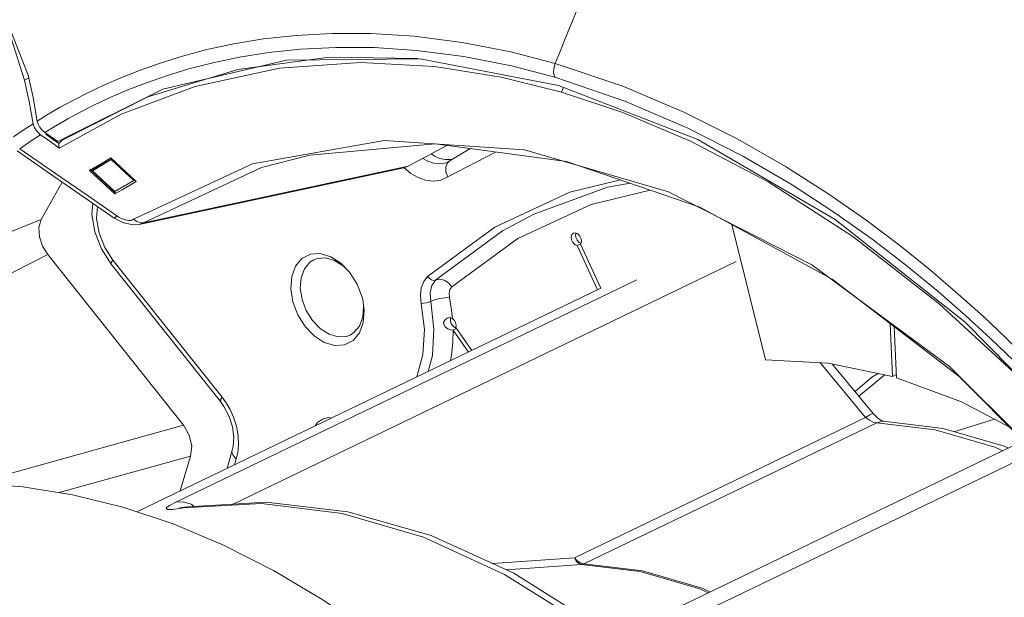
# Model space of a CAD drawing. Header units: millimetres. Extents: x 3925 to 5043, y -86 to 778.
# Tile 63 of 113: x 4699 to 4735, y 95 to 116. Entities that reach past the tile are written whole.
import ezdxf

# ---------------------------------------------------------------- set-up
doc = ezdxf.new("R2010")
doc.units = ezdxf.units.MM
doc.header["$LTSCALE"] = 46.255
for name, color, linetype in [('A70-PROTECT-DXF_CONTINUOUS_LINE', 7, 'CONTINUOUS'), ('H30-RUBBER-MDXF_CONTINUOUS_LINE', 7, 'CONTINUOUS'), ('H30K-FRONT-CDXF_CONTINUOUS_LINE', 7, 'CONTINUOUS'), ('H30K-TOP-COVDXF_CONTINUOUS_LINE', 7, 'CONTINUOUS'), ('H60-LSM-GUIDDXF_CONTINUOUS_LINE', 7, 'CONTINUOUS'), ('LENS-STICK-LDXF_CONTINUOUS_LINE', 7, 'CONTINUOUS'), ('PJ-LENS-B10RDXF_CONTINUOUS_LINE', 7, 'CONTINUOUS')]:
    doc.layers.add(name, color=color, linetype=linetype)

msp = doc.modelspace()

# ---------------------------------------------------------------- linework, layer by layer
at = {"layer": 'A70-PROTECT-DXF_CONTINUOUS_LINE', "color": 7, "linetype": 'Continuous', "lineweight": 0}
msp.add_lwpolyline([(4730.4444, 103.3284), (4730.2039, 103.1879), (4729.5853, 102.6567)], dxfattribs=at)
at = {"layer": 'H30-RUBBER-MDXF_CONTINUOUS_LINE', "color": 7, "linetype": 'Continuous', "lineweight": 0}
for p, q in [((4714.489, 110.6181), (4716.2542, 111.5398)), ((4715.1575, 111.5741), (4714.5441, 111.1953)), ((4715.3191, 111.6648), (4715.1575, 111.5741)), ((4714.3809, 111.1246), (4714.4956, 111.1681)), ((4714.5726, 111.257), (4714.39, 111.2608)), ((4714.5441, 111.1953), (4714.4661, 111.1179)), ((4714.4956, 111.1681), (4714.4958, 111.1682)), ((4714.5445, 111.1956), (4714.4959, 111.1683)), ((4714.5445, 111.1956), (4714.5441, 111.1953)), ((4714.6813, 111.2801), (4714.5726, 111.257)), ((4720.4141, 110.2428), (4717.6797, 109.2323)), ((4719.0197, 110.0469), (4720.8914, 110.5039)), ((4721.245, 110.3833), (4720.4141, 110.2428)), ((4716.2337, 108.7497), (4719.0197, 110.0469)), ((4713.7427, 106.925), (4716.2337, 108.7497)), ((4726.2675, 103.8343), (4725.0148, 108.855)), ((4719.3876, 108.4221), (4719.3152, 108.5023)), ((4719.4328, 108.3189), (4719.3876, 108.4221)), ((4719.2408, 108.368), (4719.2891, 108.2661)), ((4719.2855, 108.0737), (4719.4095, 108.1335)), ((4719.2855, 108.0737), (4720.0364, 106.4272)), ((4719.2891, 108.2661), (4719.3635, 108.189)), ((4719.3635, 108.189), (4719.4267, 108.1618)), ((4719.4122, 108.1279), (4719.4416, 108.2137)), ((4720.1606, 106.487), (4719.4122, 108.1279)), ((4719.4416, 108.2137), (4719.4328, 108.3189)), ((4701.6528, 107.9461), (4702.0151, 107.3806)), ((4709.3975, 107.7478), (4709.7631, 107.773)), ((4706.0627, 102.2954), (4702.0151, 107.3806)), ((4706.1274, 102.4495), (4702.0798, 107.5347)), ((4710.6228, 107.3104), (4710.8444, 107.0829)), ((4711.3169, 106.1597), (4711.3374, 106.0773)), ((4711.3374, 106.0773), (4711.3935, 105.6757)), ((4714.5703, 105.4038), (4714.468, 105.3819)), ((4714.6624, 105.3711), (4714.5703, 105.4038)), ((4714.5858, 105.2768), (4714.6197, 105.1705)), ((4714.7887, 105.0368), (4714.7975, 105.1238)), ((4730.8858, 105.1772), (4730.976, 103.2173)), ((4714.5955, 104.943), (4714.6879, 104.9373)), ((4714.6868, 104.9386), (4715.256, 104.1238)), ((4714.6877, 104.9373), (4714.8085, 104.9955)), ((4714.7673, 105.0253), (4714.7871, 105.0231)), ((4715.3835, 104.1852), (4714.7887, 105.0368)), ((4731.1272, 103.1733), (4731.0404, 105.0591)), ((4731.1219, 103.2876), (4730.976, 103.2173)), ((4731.1272, 103.1733), (4733.5281, 102.2803)), ((4706.2759, 102.2444), (4706.1274, 102.4495)), ((4733.5281, 102.2803), (4735.9059, 101.0309)), ((4706.4977, 100.4888), (4706.3124, 99.8143)), ((4706.4978, 100.4891), (4706.4977, 100.4888)), ((4706.6424, 100.1644), (4706.7048, 100.3944)), ((4706.7048, 100.3944), (4706.7378, 100.682)), ((4706.582, 99.9442), (4706.6424, 100.1644))]:
    msp.add_line(p, q, dxfattribs=at)
for points in [[(4713.5607, 111.3041), (4713.7489, 111.1969), (4713.9585, 111.123), (4714.1731, 111.0963), (4714.3809, 111.1246)], [(4714.39, 111.2608), (4714.2014, 111.3044), (4714.012, 111.3857), (4713.8759, 111.4721)], [(4712.8692, 110.9549), (4712.8725, 110.9513), (4713.1271, 110.7478)], [(4714.4661, 111.1179), (4714.4128, 110.9724), (4714.4209, 110.7969), (4714.489, 110.6181)], [(4713.1271, 110.7478), (4713.3898, 110.5981), (4713.6681, 110.5), (4713.9548, 110.4643), (4714.2328, 110.5022), (4714.489, 110.6181)], [(4714.642, 106.5416), (4717.0836, 108.3289), (4719.804, 109.594), (4721.9939, 110.1279)], [(4701.3312, 109.6405), (4701.3022, 109.2276), (4701.409, 108.5752), (4701.6528, 107.9461)], [(4702.0798, 107.5347), (4701.7772, 108.0052), (4701.5692, 108.5338), (4701.4764, 109.0721), (4701.5025, 109.522)], [(4714.0425, 106.7972), (4716.5226, 108.6127), (4717.6797, 109.2323)], [(4719.1453, 108.5344), (4719.091, 108.4837), (4719.0651, 108.3953)], [(4719.0651, 108.3953), (4719.0775, 108.2893), (4719.1259, 108.1874), (4719.2002, 108.1103), (4719.2855, 108.0737)], [(4719.3152, 108.5023), (4719.2302, 108.5433), (4719.1453, 108.5344)], [(4719.2464, 108.5355), (4719.2283, 108.4739), (4719.2408, 108.368)], [(4708.6715, 106.4674), (4708.7051, 106.9194), (4708.8462, 107.303), (4709.0834, 107.5868), (4709.3975, 107.7478)], [(4709.7631, 107.773), (4710.1505, 107.6603), (4710.5284, 107.4189), (4710.8501, 107.0885)], [(4702.0151, 107.3806), (4702.0179, 107.4383), (4702.0798, 107.5347)], [(4709.0238, 106.4911), (4709.0527, 106.8803), (4709.1742, 107.2106), (4709.3785, 107.455), (4709.523, 107.5465)], [(4709.523, 107.5465), (4709.649, 107.5937), (4709.9638, 107.6154), (4710.2974, 107.5183), (4710.6228, 107.3104)], [(4710.8501, 107.0885), (4711.1362, 106.6369), (4711.3169, 106.1597)], [(4713.5101, 105.9299), (4713.4786, 106.2271), (4713.5089, 106.5062), (4713.5996, 106.7447), (4713.7427, 106.925)], [(4713.7427, 106.925), (4713.8074, 106.852), (4713.8871, 106.802), (4713.9696, 106.7828), (4714.1882, 106.826)], [(4713.8564, 106.0011), (4713.8338, 106.317), (4713.8983, 106.593), (4714.0425, 106.7972)], [(4714.642, 106.5416), (4714.5127, 106.6876), (4714.3533, 106.7875), (4714.1882, 106.826)], [(4711.2189, 104.8401), (4710.9816, 104.5562), (4710.6675, 104.3952), (4710.3019, 104.37), (4709.9145, 104.4827), (4709.5367, 104.7242), (4709.199, 105.0748), (4708.9288, 105.5062), (4708.7482, 105.9833), (4708.6715, 106.4674)], [(4710.8686, 104.7538), (4710.7426, 104.7067), (4710.4278, 104.685), (4710.0942, 104.7821), (4709.7688, 104.99), (4709.478, 105.2919), (4709.2454, 105.6634), (4709.0898, 106.0742), (4709.0238, 106.4911)], [(4714.549, 106.1435), (4714.5376, 106.3009), (4714.5702, 106.4399), (4714.642, 106.5416)], [(4713.3461, 103.2035), (4713.3472, 103.2055), (4713.5719, 104.0322), (4713.6267, 104.958), (4713.5101, 105.9299)], [(4713.5101, 105.9299), (4713.5925, 105.933), (4713.6873, 105.9476), (4713.78, 105.9715), (4714.0092, 106.0602)], [(4713.7579, 103.4019), (4713.921, 104.0009), (4713.9793, 104.9728), (4713.8564, 106.0011)], [(4714.549, 106.1435), (4714.384, 106.1372), (4714.1945, 106.108), (4714.0092, 106.0602)], [(4714.6623, 105.3712), (4714.6177, 105.7515), (4714.549, 106.1435)], [(4711.3677, 105.8093), (4711.3388, 105.42), (4711.2174, 105.0898), (4711.0131, 104.8454), (4710.8686, 104.7538)], [(4711.3935, 105.6757), (4711.3599, 105.2236), (4711.2189, 104.8401)], [(4714.468, 105.3819), (4714.3799, 105.3128), (4714.3359, 105.2275), (4714.34, 105.1401), (4714.3931, 105.0579), (4714.4875, 104.987), (4714.5955, 104.943)], [(4714.5985, 105.3938), (4714.5898, 105.3778), (4714.5858, 105.2768)], [(4714.6197, 105.1705), (4714.6847, 105.0806), (4714.7673, 105.0253)], [(4714.7975, 105.1238), (4714.7763, 105.2181), (4714.7288, 105.3051), (4714.6623, 105.3712)], [(4714.5889, 103.8023), (4714.631, 104.0146), (4714.6783, 104.4884), (4714.6868, 104.9386)], [(4726.2675, 103.8343), (4728.5923, 103.7157), (4730.976, 103.2173)], [(4706.0627, 102.2954), (4706.0655, 102.3532), (4706.1274, 102.4495)], [(4706.0627, 102.2954), (4706.1943, 102.1122), (4706.3903, 101.7417), (4706.5164, 101.3501), (4706.5655, 100.9693), (4706.5376, 100.6329), (4706.4978, 100.4891)], [(4706.7378, 100.682), (4706.7258, 101.0158), (4706.661, 101.3721), (4706.5529, 101.7088), (4706.4202, 101.9993), (4706.2759, 102.2444)], [(4709.5724, 101.3851), (4709.6656, 101.5158), (4709.8491, 101.6418), (4710.0673, 101.6929), (4710.1839, 101.6798)], [(4706.4977, 100.4888), (4706.4876, 100.4139), (4706.5317, 100.2865), (4706.6424, 100.1644)]]:
    msp.add_lwpolyline(points, dxfattribs=at)
at = {"layer": 'H30K-FRONT-CDXF_CONTINUOUS_LINE', "color": 7, "linetype": 'Continuous', "lineweight": 0}
for p, q in [((4698.8007, 114.2076), (4698.2253, 116.0368)), ((4698.9643, 114.2864), (4698.8007, 114.2076)), ((4698.978, 113.4139), (4698.8007, 114.2076)), ((4718.7797, 113.9327), (4718.7099, 113.7583)), ((4699.1236, 112.5858), (4698.978, 113.4139)), ((4702.3882, 112.9416), (4700.0858, 111.6879)), ((4698.7591, 112.3478), (4699.1236, 112.5858)), ((4699.1722, 112.4387), (4699.1236, 112.5858)), ((4699.2692, 112.2967), (4699.1722, 112.4387)), ((4698.4005, 112.1032), (4698.7591, 112.3478)), ((4699.4014, 112.1785), (4699.2692, 112.2967)), ((4699.3958, 112.1825), (4699.7441, 111.936)), ((4699.5983, 112.2), (4699.8343, 112.0282)), ((4699.7441, 111.936), (4700.0858, 111.6879)), ((4699.8343, 112.0282), (4700.0716, 111.8518)), ((4700.1416, 111.9213), (4700.0716, 111.8518)), ((4700.0716, 111.8518), (4700.0791, 111.7688)), ((4700.0791, 111.7688), (4700.0861, 111.689)), ((4700.2131, 111.9913), (4700.1416, 111.9213)), ((4713.0244, 111.0183), (4714.4544, 111.7804)), ((4701.7433, 111.167), (4702.0044, 111.3206)), ((4702.0044, 111.3206), (4702.9407, 110.4501)), ((4717.3361, 111.6203), (4722.6767, 110.0669)), ((4701.2166, 110.8578), (4701.7433, 111.167)), ((4702.843, 109.0449), (4707.2532, 111.1009)), ((4703.0506, 108.8547), (4712.8666, 110.9532)), ((4703.2126, 108.9197), (4713.0244, 111.0183)), ((4713.0244, 111.0183), (4712.8664, 110.9537)), ((4702.153, 109.9874), (4701.2166, 110.8578)), ((4702.1785, 110.0323), (4701.2422, 110.9028)), ((4700.1959, 110.4249), (4699.4181, 109.0417)), ((4702.9407, 110.4501), (4702.4171, 110.1424)), ((4700.6807, 110.09), (4702.1266, 109.0905)), ((4702.4171, 110.1424), (4702.153, 109.9874)), ((4702.1785, 110.0323), (4702.153, 109.9874)), ((4722.6767, 110.0669), (4727.9836, 107.3598)), ((4702.2242, 109.1706), (4702.3003, 109.1224)), ((4699.4181, 109.0417), (4689.7854, 105.113)), ((4702.1266, 109.0905), (4702.4701, 108.9111)), ((4702.4701, 108.9111), (4702.8486, 108.8362)), ((4702.7846, 109.0185), (4702.843, 109.0449)), ((4702.8486, 108.8362), (4703.0506, 108.8547)), ((4703.0911, 108.9177), (4703.2126, 108.9197)), ((4699.6619, 107.7356), (4689.6826, 102.6586)), ((4704.6953, 101.4119), (4699.6619, 107.7356)), ((4727.9836, 107.3598), (4733.0817, 103.5883)), ((4733.0817, 103.5883), (4737.8033, 98.8763)), ((4733.4373, 103.2282), (4737.811, 98.8226)), ((4704.6953, 101.4119), (4696.9354, 99.2599)), ((4704.9554, 100.2682), (4700.0816, 98.917)), ((4704.5762, 98.9777), (4704.9554, 100.2682))]:
    msp.add_line(p, q, dxfattribs=at)
for points in [[(4718.7104, 113.7582), (4716.4714, 114.3188), (4714.0021, 114.7082), (4711.2591, 114.8554), (4708.2478, 114.6469), (4705.1285, 113.9713), (4702.3882, 112.9416)], [(4738.0418, 100.6478), (4735.5775, 103.274), (4732.7077, 105.9157), (4729.5087, 108.4076), (4726.3601, 110.4346), (4723.5148, 111.9307), (4720.9793, 113.0054), (4718.7104, 113.7582)], [(4698.6249, 111.6605), (4699.0089, 111.9244), (4699.3958, 112.1825)], [(4707.2532, 111.1009), (4712.1378, 111.9688), (4717.3361, 111.6203)], [(4709.3747, 111.4272), (4714.0196, 111.8385), (4718.8858, 111.188), (4723.8369, 109.4992), (4728.7338, 106.821), (4733.4373, 103.2282)], [(4698.5268, 111.5776), (4699.5936, 110.8411), (4700.6807, 110.09)], [(4698.6249, 111.6605), (4699.9569, 110.7397), (4701.1566, 109.9097), (4702.2242, 109.1706)], [(4703.2126, 108.9197), (4707.5915, 110.9611), (4709.3747, 111.4272)], [(4702.2242, 109.1706), (4702.1447, 109.0949), (4702.1266, 109.0905)], [(4702.3003, 109.1224), (4702.384, 109.0788), (4702.4681, 109.0446)], [(4699.4181, 109.0417), (4699.3392, 108.7449), (4699.3568, 108.4014), (4699.4687, 108.0513), (4699.6619, 107.7356)], [(4702.4681, 109.0446), (4702.5437, 109.0221), (4702.6094, 109.0095), (4702.6691, 109.0045), (4702.7266, 109.0068), (4702.7846, 109.0185)], [(4702.843, 109.0449), (4702.9637, 108.9608), (4703.0911, 108.9177)], [(4703.0522, 108.855), (4703.0989, 108.8673), (4703.2126, 108.9197)], [(4704.6953, 101.4119), (4704.9102, 101.0379), (4705.0017, 100.6323), (4704.9554, 100.2682)]]:
    msp.add_lwpolyline(points, dxfattribs=at)
at = {"layer": 'H30K-TOP-COVDXF_CONTINUOUS_LINE', "color": 7, "linetype": 'Continuous', "lineweight": 0}
for p, q in [((4720.3606, 119.4638), (4718.834, 115.7112)), ((4710.098, 115.0503), (4706.7093, 114.5996)), ((4708.5126, 114.9477), (4713.4637, 114.9973)), ((4713.4637, 114.9973), (4718.5953, 114.0065)), ((4703.8264, 114.8357), (4703.0682, 114.5664)), ((4703.9344, 113.864), (4708.5126, 114.9477)), ((4704.889, 114.6176), (4704.0698, 114.3682)), ((4718.4187, 114.64), (4718.4687, 114.8197)), ((4720.9756, 113.979), (4718.4684, 114.8198)), ((4703.0682, 114.5664), (4702.3746, 114.2916)), ((4704.0698, 114.3682), (4703.3205, 114.1068)), ((4721.0556, 113.4295), (4718.4522, 114.3115)), ((4700.0436, 111.9345), (4703.9344, 113.864)), ((4703.3205, 114.1068), (4702.6343, 113.8387)), ((4700.4037, 112.7669), (4699.9588, 112.5119)), ((4699.3055, 112.5774), (4699.2754, 112.6873)), ((4699.3632, 112.4677), (4699.3055, 112.5774)), ((4699.9588, 112.5119), (4699.5598, 112.2679)), ((4699.5598, 112.2679), (4700.0436, 111.9345))]:
    msp.add_line(p, q, dxfattribs=at)
for points in [[(4686.715, 128.278), (4691.0168, 125.4326), (4694.6752, 122.0775), (4697.4168, 118.2591), (4698.9425, 114.3838)], [(4715.0247, 115.6051), (4713.2428, 115.834), (4711.6432, 115.9349), (4710.1905, 115.938), (4708.8671, 115.8642), (4707.6605, 115.73), (4706.563, 115.5495), (4705.5652, 115.3344), (4704.6562, 115.0939), (4703.8264, 114.8357)], [(4718.834, 115.7112), (4718.6499, 115.2632), (4718.4684, 114.8198)], [(4718.4522, 114.3115), (4716.8485, 114.7311), (4715.083, 115.0793), (4713.3367, 115.3067), (4711.7652, 115.4101), (4710.3381, 115.4183), (4709.037, 115.3516), (4707.8499, 115.2258), (4706.769, 115.0545), (4705.7855, 114.8488), (4704.889, 114.6176)], [(4718.4684, 114.8198), (4716.8294, 115.2501), (4715.0247, 115.6051)], [(4713.4077, 114.9968), (4713.3556, 115.004), (4710.098, 115.0503)], [(4706.7093, 114.5996), (4703.3697, 113.5793), (4700.2244, 111.9969)], [(4718.4522, 114.3115), (4718.413, 114.4624), (4718.4187, 114.64)], [(4698.9425, 114.3838), (4699.1283, 113.5546), (4699.2754, 112.6872)], [(4702.3746, 114.2916), (4701.7384, 114.0149), (4701.1538, 113.7393), (4700.6164, 113.4666), (4700.1237, 113.1988), (4699.6762, 112.9382), (4699.2754, 112.6872)], [(4718.5953, 114.0065), (4723.7631, 112.004), (4728.8491, 109.0421), (4733.672, 105.2312), (4737.8931, 100.9446)], [(4738.3602, 101.314), (4737.8599, 101.8825), (4737.2886, 102.5075), (4736.6528, 103.1785), (4735.9539, 103.8901), (4735.1861, 104.6431), (4734.3417, 105.4384), (4733.4116, 106.2755), (4732.3834, 107.1544), (4731.2439, 108.0726), (4729.982, 109.0233), (4728.5813, 109.9998), (4727.0135, 110.9991), (4725.2435, 112.013), (4723.2381, 113.02), (4720.9756, 113.979)], [(4702.6343, 113.8387), (4702.0046, 113.5679), (4701.4254, 113.2974), (4700.8926, 113.0297), (4700.4037, 112.7669)], [(4737.4943, 101.6854), (4736.8799, 102.3494), (4736.1964, 103.0626), (4735.4421, 103.8205), (4734.6083, 104.6243), (4733.6859, 105.4733), (4732.6625, 106.367), (4731.5225, 107.3051), (4730.2523, 108.2816), (4728.8375, 109.2881), (4727.2487, 110.321), (4725.4461, 111.3736), (4723.3909, 112.4244), (4721.0556, 113.4295)], [(4699.5598, 112.2679), (4699.4502, 112.3602), (4699.3632, 112.4677)]]:
    msp.add_lwpolyline(points, dxfattribs=at)
at = {"layer": 'H60-LSM-GUIDDXF_CONTINUOUS_LINE', "color": 7, "linetype": 'Continuous', "lineweight": 0}
msp.add_line((4719.2419, 108.5201), (4719.2755, 108.5215), dxfattribs=at)
at = {"layer": 'LENS-STICK-LDXF_CONTINUOUS_LINE', "color": 7, "linetype": 'Continuous', "lineweight": 0}
for p, q in [((4701.3212, 110.8466), (4702.0199, 111.257)), ((4701.3401, 110.8799), (4702.0377, 111.2896)), ((4702.0199, 111.257), (4702.8503, 110.4851)), ((4701.3401, 110.8799), (4701.3212, 110.8466)), ((4702.1516, 110.0747), (4701.3212, 110.8466)), ((4702.1516, 110.0747), (4702.8503, 110.4851))]:
    msp.add_line(p, q, dxfattribs=at)
at = {"layer": 'PJ-LENS-B10RDXF_CONTINUOUS_LINE', "color": 7, "linetype": 'Continuous', "lineweight": 0}
for p, q in [((4706.535, 98.4913), (4725.1843, 107.4774)), ((4704.4133, 98.5664), (4721.494, 106.7967)), ((4702.9648, 98.2013), (4720.1606, 106.487)), ((4729.7222, 102.491), (4730.6948, 103.2776)), ((4730.4199, 101.6807), (4730.2546, 101.8464)), ((4719.1848, 96.5022), (4729.9741, 101.701)), ((4719.5353, 96.2764), (4730.3867, 101.5051)), ((4730.2539, 101.5315), (4730.3867, 101.5051)), ((4730.63, 101.5582), (4730.3867, 101.5051)), ((4730.6305, 101.5582), (4730.63, 101.5582)), ((4734.7538, 101.6362), (4733.2469, 101.1731)), ((4720.9824, 93.6799), (4735.8193, 100.8289)), ((4736.2361, 100.409), (4721.8729, 93.4881)), ((4704.4133, 98.5664), (4704.6888, 98.5768)), ((4704.6888, 98.5768), (4704.9785, 98.481)), ((4704.297, 98.2931), (4704.6979, 98.3443)), ((4704.5661, 98.3553), (4704.551, 98.3543)), ((4707.5869, 98.5082), (4704.6979, 98.3443)), ((4704.8506, 98.3919), (4704.6979, 98.3443)), ((4704.8515, 98.392), (4704.8506, 98.3919)), ((4704.9785, 98.481), (4705.0862, 98.4058)), ((4719.1848, 96.5022), (4716.1429, 96.2869)), ((4716.6551, 96.0539), (4719.4473, 96.2518)), ((4716.9442, 95.9224), (4719.9439, 94.0414))]:
    msp.add_line(p, q, dxfattribs=at)
for points in [[(4728.2965, 103.7308), (4728.381, 103.6288), (4729.9741, 101.701)], [(4730.2545, 101.8465), (4728.8777, 103.5135), (4728.7347, 103.6859)], [(4730.2545, 101.8465), (4730.2295, 101.8481), (4730.1318, 101.802), (4729.9741, 101.7009)], [(4729.9741, 101.701), (4730.1169, 101.5961), (4730.2539, 101.5315)], [(4730.3867, 101.5051), (4732.5585, 101.2386), (4734.7698, 100.5959), (4735.0605, 100.4633)], [(4730.6367, 101.5578), (4730.6313, 101.5589), (4730.5542, 101.5903), (4730.4199, 101.6807)], [(4730.6305, 101.5582), (4732.8508, 101.2877), (4735.111, 100.6342), (4735.2673, 100.563)], [(4688.9314, 97.6), (4690.1006, 98.1083), (4691.7323, 98.6477), (4693.4012, 99.0162), (4695.1457, 99.2229), (4696.9178, 99.2612), (4698.7394, 99.1321), (4700.5794, 98.8371), (4702.4412, 98.3761)], [(4704.4133, 98.5664), (4704.1723, 98.438), (4704.0578, 98.3455), (4704.0917, 98.294), (4704.297, 98.2931)], [(4704.8506, 98.3919), (4707.7605, 98.5636), (4710.788, 98.206), (4713.871, 97.3203), (4716.9442, 95.9224)], [(4702.4412, 98.3761), (4704.3104, 97.7519), (4706.1729, 96.97), (4708.0319, 96.0285), (4709.8557, 94.9443), (4711.6668, 93.7034), (4713.4154, 92.3409), (4715.1418, 90.8248), (4716.7803, 89.2134), (4718.3867, 87.4512), (4719.5787, 86.0119)], [(4704.851, 98.3919), (4704.7296, 98.3741), (4704.6312, 98.3616), (4704.5661, 98.3553)], [(4719.5595, 94.0217), (4716.5987, 95.8815), (4713.5957, 97.2575), (4710.5726, 98.141), (4707.5869, 98.5082)], [(4719.4474, 96.2518), (4719.347, 96.2854), (4719.2546, 96.3735), (4719.1846, 96.5019)], [(4719.1848, 96.5021), (4719.2901, 96.3843), (4719.4113, 96.3063), (4719.5353, 96.2764)], [(4719.4473, 96.2518), (4721.6209, 95.9851), (4723.8341, 95.3419), (4724.1411, 95.2019)], [(4719.5353, 96.2764), (4719.5064, 96.2645), (4719.4771, 96.2563), (4719.4474, 96.2518)], [(4719.5353, 96.2764), (4721.7071, 96.0098), (4723.9184, 95.3672), (4724.2091, 95.2346)]]:
    msp.add_lwpolyline(points, dxfattribs=at)

doc.saveas('drawing.dxf')
